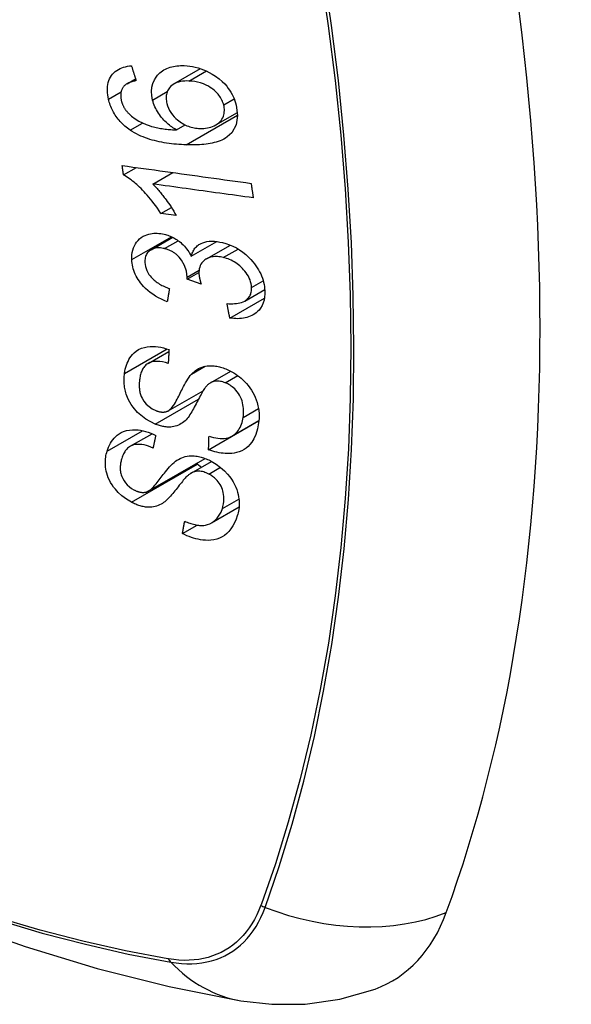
# Model space of a CAD drawing. Header units: inches. Extents: x 290.3 to 341.8, y 105.1 to 164.8.
# Tile 35 of 52: x 293.391 to 293.694, y 160.955 to 161.495. Entities that reach past the tile are written whole.
import ezdxf

# ---------------------------------------------------------------- set-up
doc = ezdxf.new("R2010")
doc.units = ezdxf.units.IN
doc.header["$MEASUREMENT"] = 0
doc.layers.add('Visible Edges(ANSI)', color=7, linetype='Continuous', lineweight=25)
doc.layers.add('Visible Tangent Edges(ANSI)', color=7, linetype='Continuous', lineweight=25)

msp = doc.modelspace()

# ---------------------------------------------------------------- linework, layer by layer
at = {"layer": 'Visible Edges(ANSI)'}
for p, q in [((293.47563, 161.45977), (293.49017, 161.46815)), ((293.44984, 161.45987), (293.45453, 161.46257)), ((293.49866, 161.43732), (293.51047, 161.44412)), ((293.47707, 161.43451), (293.48182, 161.43724)), ((293.44794, 161.40982), (293.45502, 161.41389)), ((293.46398, 161.40483), (293.47492, 161.41113)), ((293.46843, 161.38866), (293.47417, 161.39196)), ((293.47683, 161.38751), (293.46843, 161.38866)), ((293.46303, 161.36874), (293.47491, 161.37558)), ((293.48509, 161.36517), (293.49914, 161.37326)), ((293.49339, 161.3637), (293.50658, 161.3713)), ((293.48283, 161.35255), (293.48931, 161.35628)), ((293.49056, 161.34991), (293.48283, 161.35255)), ((293.51453, 161.34063), (293.5254, 161.34689)), ((293.50626, 161.33128), (293.52524, 161.3422)), ((293.46139, 161.30634), (293.47283, 161.31293)), ((293.49569, 161.29575), (293.50678, 161.30214)), ((293.47249, 161.28034), (293.4916, 161.29135)), ((293.49462, 161.25902), (293.52208, 161.27483)), ((293.50742, 161.26646), (293.52219, 161.27497)), ((293.52208, 161.27483), (293.52208, 161.2749)), ((293.52217, 161.27476), (293.52208, 161.27483)), ((293.45159, 161.26088), (293.46359, 161.26779)), ((293.4615, 161.23628), (293.4927, 161.25424)), ((293.48503, 161.24615), (293.49627, 161.25262)), ((293.49618, 161.21886), (293.51135, 161.2276)), ((293.48026, 161.21299), (293.48835, 161.21765))]:
    msp.add_line(p, q, dxfattribs=at)
at = {"layer": 'Visible Edges(ANSI)', "flags": 128}
for points in [[(293.4397, 161.45138), (293.43945, 161.45258), (293.43925, 161.45377), (293.43911, 161.45495), (293.43905, 161.45612), (293.43905, 161.45728), (293.43914, 161.4584), (293.4393, 161.45951), (293.43955, 161.46056), (293.43987, 161.46157), (293.44028, 161.46253), (293.44076, 161.46344), (293.44132, 161.46431), (293.44195, 161.46511), (293.44265, 161.46585), (293.4434, 161.46653), (293.44422, 161.46714), (293.4451, 161.46768), (293.44602, 161.46816), (293.44698, 161.46857), (293.44798, 161.46892), (293.44902, 161.4692), (293.45008, 161.46943), (293.45117, 161.46961), (293.45227, 161.46974)], [(293.45227, 161.46974), (293.45238, 161.4694), (293.45249, 161.46906), (293.45259, 161.46872), (293.4527, 161.46838), (293.45281, 161.46804), (293.45291, 161.4677), (293.45302, 161.46735), (293.45313, 161.46701), (293.45324, 161.46667), (293.45334, 161.46633), (293.45345, 161.46599), (293.45356, 161.46565), (293.45367, 161.46531), (293.45377, 161.46497), (293.45388, 161.46463), (293.45399, 161.46429), (293.4541, 161.46395), (293.4542, 161.46361), (293.45431, 161.46327), (293.45442, 161.46293), (293.45453, 161.46259), (293.45464, 161.46225), (293.45474, 161.46191), (293.45485, 161.46157)], [(293.46391, 161.45093), (293.46347, 161.45334), (293.46334, 161.45569), (293.46354, 161.45795), (293.46408, 161.46007), (293.46488, 161.46194), (293.46578, 161.46342), (293.46663, 161.46451), (293.46729, 161.46524), (293.46794, 161.46586), (293.46862, 161.46644), (293.46934, 161.46697), (293.47011, 161.46745), (293.4709, 161.46789), (293.47174, 161.46829), (293.47261, 161.46864), (293.4735, 161.46894), (293.47441, 161.46919), (293.47535, 161.4694), (293.4763, 161.46956), (293.47727, 161.46969), (293.47826, 161.46977), (293.47926, 161.46982), (293.48027, 161.46983), (293.4813, 161.46981)], [(293.4813, 161.46981), (293.48279, 161.46972), (293.48429, 161.46955), (293.4858, 161.4693), (293.48732, 161.46898), (293.48884, 161.46857), (293.49036, 161.46808), (293.49187, 161.46752), (293.49337, 161.46688), (293.49493, 161.46613), (293.49665, 161.46518), (293.49847, 161.46402), (293.50034, 161.46263), (293.50205, 161.46114), (293.50345, 161.45973), (293.50456, 161.45845), (293.50542, 161.45734), (293.50617, 161.45626), (293.50687, 161.45516), (293.50751, 161.45404), (293.50808, 161.45289), (293.5086, 161.45172), (293.50905, 161.45055), (293.50944, 161.44937), (293.50977, 161.44819)], [(293.44835, 161.45873), (293.44813, 161.45848), (293.44793, 161.45821), (293.44774, 161.45794), (293.44755, 161.45765), (293.44738, 161.45736), (293.44722, 161.45706), (293.44707, 161.45676), (293.44694, 161.45644), (293.44682, 161.45612), (293.44671, 161.45579), (293.44662, 161.45546), (293.44654, 161.45512), (293.44648, 161.45477), (293.44643, 161.45442), (293.4464, 161.45406), (293.44637, 161.45369), (293.44637, 161.45332), (293.44638, 161.45294), (293.4464, 161.45256), (293.44644, 161.45218), (293.44649, 161.45179), (293.44655, 161.45141), (293.44662, 161.45102), (293.44671, 161.45063)], [(293.45485, 161.46157), (293.45455, 161.46151), (293.45425, 161.46144), (293.45395, 161.46137), (293.45365, 161.4613), (293.45335, 161.46123), (293.45305, 161.46114), (293.45275, 161.46106), (293.45245, 161.46097), (293.45216, 161.46087), (293.45187, 161.46078), (293.45158, 161.46067), (293.4513, 161.46056), (293.45102, 161.46045), (293.45075, 161.46033), (293.45048, 161.4602), (293.45022, 161.46007), (293.44996, 161.45994), (293.44971, 161.45979), (293.44946, 161.45964), (293.44922, 161.45948), (293.44899, 161.4593), (293.44877, 161.45912), (293.44855, 161.45893), (293.44835, 161.45873)], [(293.48385, 161.46137), (293.48266, 161.46139), (293.48149, 161.46135), (293.48034, 161.46124), (293.47922, 161.46106), (293.47813, 161.46081), (293.4771, 161.46047), (293.47612, 161.46004), (293.4752, 161.45951), (293.47438, 161.45891), (293.4737, 161.45828), (293.47316, 161.45766), (293.47273, 161.45707), (293.47239, 161.45651), (293.4721, 161.45593), (293.47185, 161.45533), (293.47164, 161.4547), (293.47149, 161.45404), (293.47138, 161.45336), (293.47133, 161.45266), (293.47132, 161.45195), (293.47136, 161.45122), (293.47144, 161.45049), (293.47157, 161.44975), (293.47173, 161.449)], [(293.50293, 161.44822), (293.50273, 161.44891), (293.5025, 161.4496), (293.50224, 161.45027), (293.50193, 161.45094), (293.50158, 161.45161), (293.50119, 161.45226), (293.50076, 161.4529), (293.5003, 161.45353), (293.49981, 161.45413), (293.49929, 161.45471), (293.49874, 161.45527), (293.49818, 161.45581), (293.49759, 161.45632), (293.49698, 161.45682), (293.49635, 161.45729), (293.49555, 161.45785), (293.49452, 161.45849), (293.49326, 161.45916), (293.49177, 161.45981), (293.49018, 161.46036), (293.48859, 161.46078), (293.48699, 161.46108), (293.48541, 161.46127), (293.48385, 161.46137)], [(293.45162, 161.4344), (293.45088, 161.43492), (293.45015, 161.43546), (293.44944, 161.43602), (293.44874, 161.4366), (293.44806, 161.4372), (293.4474, 161.43783), (293.44675, 161.43847), (293.44613, 161.43913), (293.44553, 161.43981), (293.44496, 161.4405), (293.44441, 161.44121), (293.44389, 161.44193), (293.44339, 161.44267), (293.44292, 161.44343), (293.44247, 161.4442), (293.44206, 161.44497), (293.44167, 161.44576), (293.44131, 161.44655), (293.44098, 161.44734), (293.44067, 161.44814), (293.44039, 161.44895), (293.44014, 161.44976), (293.43991, 161.45057), (293.4397, 161.45138)], [(293.44671, 161.45063), (293.44679, 161.45032), (293.44687, 161.45001), (293.44697, 161.4497), (293.44707, 161.44939), (293.44717, 161.44909), (293.44729, 161.44878), (293.44741, 161.44847), (293.44754, 161.44817), (293.44768, 161.44787), (293.44783, 161.44757), (293.44798, 161.44727), (293.44814, 161.44697), (293.44831, 161.44668), (293.44849, 161.44639), (293.44867, 161.4461), (293.44886, 161.44582), (293.44906, 161.44554), (293.44926, 161.44527), (293.44947, 161.445), (293.44968, 161.44474), (293.44991, 161.44447), (293.45014, 161.44422), (293.45037, 161.44396), (293.45061, 161.44371)], [(293.47707, 161.43451), (293.47639, 161.43491), (293.47571, 161.43532), (293.47505, 161.43576), (293.47439, 161.43621), (293.47374, 161.43667), (293.4731, 161.43716), (293.47248, 161.43766), (293.47186, 161.43819), (293.47125, 161.43874), (293.47064, 161.43933), (293.47003, 161.43996), (293.46943, 161.44062), (293.46883, 161.44133), (293.46824, 161.44209), (293.46765, 161.4429), (293.46708, 161.44375), (293.46654, 161.44461), (293.46604, 161.44548), (293.46558, 161.44637), (293.46517, 161.44727), (293.46479, 161.44818), (293.46445, 161.44909), (293.46416, 161.45001), (293.46391, 161.45093)], [(293.47173, 161.449), (293.47211, 161.44772), (293.4726, 161.44644), (293.47321, 161.4452), (293.47393, 161.44401), (293.47477, 161.44285), (293.47569, 161.44179), (293.4766, 161.44087), (293.47746, 161.44009), (293.47823, 161.43947), (293.47895, 161.43894), (293.47968, 161.43844), (293.48042, 161.43799), (293.48118, 161.43757), (293.48195, 161.43718), (293.48274, 161.43683), (293.48353, 161.43652), (293.48433, 161.43625), (293.48513, 161.43602), (293.48593, 161.43583), (293.48673, 161.43566), (293.48752, 161.43554), (293.48831, 161.43544), (293.4891, 161.43537), (293.48989, 161.43533)], [(293.50977, 161.44819), (293.51054, 161.44247), (293.5097, 161.43725), (293.50728, 161.43299), (293.50484, 161.43066), (293.50382, 161.42997), (293.50289, 161.42945), (293.50192, 161.42898), (293.50091, 161.42855), (293.49987, 161.42818), (293.49881, 161.42785), (293.49773, 161.42756), (293.49664, 161.42731), (293.49552, 161.42709), (293.49438, 161.4269), (293.49322, 161.42674), (293.49204, 161.42661), (293.49085, 161.42651), (293.48965, 161.42642), (293.48844, 161.42636), (293.48722, 161.42632), (293.48601, 161.42631), (293.48479, 161.42631), (293.48359, 161.42632), (293.48239, 161.42635)], [(293.48989, 161.43533), (293.49094, 161.43532), (293.49197, 161.43537), (293.49298, 161.43547), (293.49397, 161.43563), (293.49494, 161.43584), (293.4959, 161.43612), (293.49684, 161.43645), (293.49775, 161.43684), (293.49862, 161.43729), (293.49942, 161.4378), (293.50016, 161.43836), (293.50084, 161.43899), (293.50144, 161.43969), (293.50197, 161.44046), (293.50239, 161.44125), (293.50272, 161.44205), (293.50297, 161.44284), (293.50314, 161.44361), (293.50324, 161.44435), (293.50329, 161.4451), (293.50328, 161.44586), (293.50322, 161.44664), (293.5031, 161.44743), (293.50293, 161.44822)], [(293.45061, 161.44371), (293.45236, 161.44208), (293.45426, 161.44065), (293.45627, 161.4394), (293.45833, 161.43833), (293.46027, 161.43749), (293.46197, 161.43687), (293.46334, 161.43644), (293.46432, 161.43617), (293.4651, 161.43598), (293.46589, 161.43581), (293.46669, 161.43564), (293.46749, 161.43549), (293.4683, 161.43536), (293.46912, 161.43523), (293.46993, 161.43511), (293.47074, 161.43501), (293.47156, 161.43492), (293.47237, 161.43483), (293.47317, 161.43476), (293.47397, 161.43469), (293.47476, 161.43464), (293.47554, 161.43459), (293.47631, 161.43454), (293.47707, 161.43451)], [(293.48239, 161.42635), (293.48104, 161.4264), (293.47969, 161.42647), (293.47833, 161.42656), (293.47697, 161.42667), (293.47562, 161.42679), (293.47426, 161.42694), (293.47291, 161.42711), (293.47156, 161.4273), (293.47022, 161.42751), (293.46889, 161.42775), (293.46757, 161.42802), (293.46626, 161.42831), (293.46496, 161.42863), (293.46367, 161.42897), (293.4624, 161.42935), (293.46115, 161.42976), (293.45991, 161.43019), (293.45869, 161.43066), (293.45748, 161.43117), (293.45628, 161.43173), (293.45509, 161.43232), (293.45391, 161.43297), (293.45275, 161.43366), (293.45162, 161.4344)], [(293.44794, 161.40982), (293.44791, 161.41003), (293.44788, 161.41025), (293.44785, 161.41046), (293.44782, 161.41068), (293.44779, 161.41089), (293.44776, 161.41111), (293.44773, 161.41132), (293.44769, 161.41154), (293.44766, 161.41175), (293.44763, 161.41197), (293.4476, 161.41218), (293.44757, 161.4124), (293.44754, 161.41261), (293.44751, 161.41283), (293.44748, 161.41304), (293.44745, 161.41326), (293.44742, 161.41347), (293.44739, 161.41369), (293.44736, 161.4139), (293.44733, 161.41412), (293.4473, 161.41433), (293.44727, 161.41455), (293.44724, 161.41476), (293.44721, 161.41498)], [(293.44721, 161.41498), (293.45014, 161.41457), (293.45307, 161.41416), (293.45601, 161.41376), (293.45895, 161.41335), (293.4619, 161.41294), (293.46486, 161.41253), (293.46782, 161.41212), (293.47078, 161.41171), (293.47374, 161.4113), (293.4767, 161.41089), (293.47966, 161.41048), (293.48263, 161.41006), (293.48559, 161.40965), (293.48855, 161.40924), (293.49151, 161.40883), (293.49447, 161.40842), (293.49742, 161.40802), (293.50037, 161.40761), (293.50331, 161.4072), (293.50625, 161.40679), (293.50918, 161.40639), (293.5121, 161.40598), (293.51502, 161.40558), (293.51792, 161.40518)], [(293.46843, 161.38866), (293.46749, 161.39015), (293.46654, 161.39156), (293.46559, 161.39291), (293.46465, 161.3942), (293.46371, 161.39542), (293.46278, 161.39657), (293.46187, 161.39767), (293.46097, 161.39871), (293.46008, 161.39969), (293.45921, 161.40061), (293.45836, 161.40148), (293.45754, 161.4023), (293.45673, 161.40308), (293.45596, 161.4038), (293.45521, 161.40448), (293.45446, 161.40514), (293.45369, 161.40579), (293.4529, 161.40643), (293.4521, 161.40705), (293.45129, 161.40766), (293.45047, 161.40824), (293.44963, 161.4088), (293.44879, 161.40932), (293.44794, 161.40982)], [(293.46398, 161.40483), (293.46447, 161.40435), (293.46495, 161.40386), (293.46543, 161.40336), (293.4659, 161.40285), (293.46637, 161.40234), (293.46683, 161.40181), (293.46728, 161.40129), (293.46773, 161.40075), (293.46818, 161.40022), (293.46861, 161.39968), (293.46904, 161.39914), (293.46946, 161.3986), (293.46987, 161.39806), (293.47028, 161.39752), (293.47074, 161.3969), (293.47128, 161.39616), (293.47189, 161.39531), (293.47256, 161.39437), (293.47326, 161.39335), (293.47399, 161.39226), (293.47472, 161.39111), (293.47545, 161.38993), (293.47616, 161.38873), (293.47683, 161.38751)], [(293.51913, 161.39723), (293.51685, 161.39755), (293.51457, 161.39786), (293.51228, 161.39818), (293.50999, 161.39849), (293.50769, 161.39881), (293.50539, 161.39913), (293.5031, 161.39944), (293.5008, 161.39976), (293.49849, 161.40008), (293.49619, 161.40039), (293.49389, 161.40071), (293.49158, 161.40103), (293.48928, 161.40135), (293.48697, 161.40166), (293.48467, 161.40198), (293.48236, 161.4023), (293.48006, 161.40262), (293.47776, 161.40293), (293.47546, 161.40325), (293.47316, 161.40357), (293.47086, 161.40389), (293.46856, 161.4042), (293.46627, 161.40452), (293.46398, 161.40483)], [(293.51792, 161.40518), (293.51797, 161.40485), (293.51802, 161.40452), (293.51807, 161.40418), (293.51812, 161.40385), (293.51817, 161.40352), (293.51822, 161.40319), (293.51827, 161.40286), (293.51832, 161.40253), (293.51838, 161.4022), (293.51843, 161.40187), (293.51848, 161.40154), (293.51853, 161.4012), (293.51858, 161.40087), (293.51863, 161.40054), (293.51868, 161.40021), (293.51873, 161.39988), (293.51878, 161.39955), (293.51883, 161.39922), (293.51888, 161.39889), (293.51893, 161.39856), (293.51898, 161.39823), (293.51903, 161.3979), (293.51908, 161.39757), (293.51913, 161.39723)], [(293.45247, 161.36333), (293.45246, 161.36469), (293.45254, 161.36602), (293.45272, 161.36731), (293.45301, 161.36855), (293.4534, 161.36975), (293.45389, 161.37089), (293.45447, 161.37197), (293.45514, 161.37298), (293.4559, 161.3739), (293.45676, 161.37474), (293.4577, 161.37549), (293.45871, 161.37613), (293.45974, 161.37664), (293.46077, 161.37703), (293.46178, 161.37733), (293.46274, 161.37754), (293.46365, 161.37769), (293.46456, 161.37778), (293.46548, 161.37782), (293.46642, 161.37781), (293.46736, 161.37775), (293.46832, 161.37764), (293.46929, 161.37748), (293.47028, 161.37727)], [(293.47028, 161.37727), (293.47093, 161.3771), (293.47159, 161.37691), (293.47224, 161.3767), (293.47289, 161.37647), (293.47354, 161.37621), (293.47419, 161.37592), (293.47483, 161.37562), (293.47546, 161.37529), (293.47608, 161.37494), (293.4767, 161.37457), (293.47732, 161.37416), (293.47796, 161.37371), (293.47862, 161.37322), (293.47929, 161.37267), (293.47997, 161.37208), (293.48065, 161.37142), (293.48133, 161.37071), (293.48197, 161.36997), (293.48258, 161.36921), (293.48315, 161.36843), (293.48369, 161.36764), (293.48419, 161.36683), (293.48465, 161.366), (293.48509, 161.36517)], [(293.48509, 161.36517), (293.48525, 161.36577), (293.48543, 161.36637), (293.48564, 161.36694), (293.48588, 161.3675), (293.48614, 161.36804), (293.48644, 161.36857), (293.48676, 161.36907), (293.48712, 161.36955), (293.48751, 161.37001), (293.48792, 161.37044), (293.48836, 161.37085), (293.48884, 161.37122), (293.48933, 161.37157), (293.48989, 161.3719), (293.49059, 161.37226), (293.49144, 161.37262), (293.49246, 161.37295), (293.49366, 161.37321), (293.49501, 161.37338), (293.49641, 161.37344), (293.49783, 161.37339), (293.49929, 161.37324), (293.50075, 161.373), (293.50223, 161.37269)], [(293.50223, 161.37269), (293.50416, 161.37216), (293.50608, 161.3715), (293.50798, 161.3707), (293.50984, 161.36975), (293.51164, 161.36867), (293.51338, 161.36745), (293.51503, 161.36612), (293.5165, 161.36477), (293.5178, 161.36345), (293.5189, 161.3622), (293.51981, 161.36108), (293.5206, 161.36001), (293.52134, 161.35892), (293.52202, 161.35781), (293.52264, 161.35669), (293.5232, 161.35554), (293.52369, 161.35438), (293.52412, 161.35322), (293.52449, 161.35206), (293.5248, 161.3509), (293.52504, 161.34973), (293.52523, 161.34857), (293.52536, 161.34743), (293.52544, 161.34629)], [(293.4704, 161.36937), (293.46967, 161.36953), (293.46894, 161.36965), (293.46822, 161.36973), (293.46751, 161.36977), (293.46681, 161.36977), (293.46613, 161.36972), (293.46547, 161.36962), (293.46483, 161.36948), (293.46422, 161.36929), (293.46363, 161.36905), (293.46306, 161.36876), (293.46253, 161.36842), (293.46203, 161.36805), (293.46158, 161.36763), (293.46117, 161.36718), (293.46081, 161.36669), (293.4605, 161.36617), (293.46024, 161.36561), (293.46002, 161.36502), (293.45986, 161.36441), (293.45975, 161.36377), (293.45968, 161.36312), (293.45965, 161.36245), (293.45966, 161.36177)], [(293.48288, 161.35376), (293.48243, 161.35692), (293.48135, 161.36007), (293.47974, 161.363), (293.47842, 161.36476), (293.47792, 161.36531), (293.47759, 161.36564), (293.47724, 161.36595), (293.47689, 161.36625), (293.47653, 161.36654), (293.47616, 161.36682), (293.47578, 161.36708), (293.4754, 161.36734), (293.475, 161.36758), (293.47459, 161.3678), (293.47419, 161.36802), (293.47377, 161.36822), (293.47336, 161.3684), (293.47294, 161.36857), (293.47252, 161.36874), (293.4721, 161.36888), (293.47168, 161.36902), (293.47125, 161.36915), (293.47083, 161.36926), (293.4704, 161.36937)], [(293.47194, 161.34018), (293.47031, 161.34085), (293.4687, 161.3416), (293.46712, 161.34242), (293.46556, 161.34331), (293.46404, 161.34429), (293.46257, 161.34536), (293.46121, 161.34646), (293.46002, 161.34755), (293.45898, 161.3486), (293.45809, 161.34959), (293.45732, 161.35053), (293.45663, 161.35145), (293.456, 161.35239), (293.45541, 161.35335), (293.45487, 161.35433), (293.45439, 161.35532), (293.45396, 161.35632), (293.45359, 161.35733), (293.45328, 161.35833), (293.45302, 161.35934), (293.45281, 161.36034), (293.45265, 161.36135), (293.45254, 161.36234), (293.45247, 161.36333)], [(293.45966, 161.36177), (293.45976, 161.36067), (293.45996, 161.35956), (293.46028, 161.35845), (293.46071, 161.35734), (293.46126, 161.35625), (293.46188, 161.35526), (293.4625, 161.35442), (293.46307, 161.35373), (293.46358, 161.35317), (293.46412, 161.35264), (293.46467, 161.35214), (293.46525, 161.35165), (293.46584, 161.3512), (293.46646, 161.35076), (293.46709, 161.35034), (293.46773, 161.34995), (293.46838, 161.34957), (293.46904, 161.34921), (293.46971, 161.34887), (293.47039, 161.34855), (293.47107, 161.34825), (293.47175, 161.34796), (293.47243, 161.34769), (293.47311, 161.34743)], [(293.5027, 161.36447), (293.50189, 161.36465), (293.50109, 161.36479), (293.50029, 161.3649), (293.4995, 161.36497), (293.49872, 161.365), (293.49796, 161.36498), (293.4972, 161.36492), (293.49646, 161.36481), (293.49575, 161.36466), (293.49507, 161.36446), (293.49442, 161.36421), (293.49379, 161.36392), (293.49319, 161.36359), (293.4926, 161.3632), (293.49202, 161.36273), (293.49144, 161.36218), (293.49091, 161.36154), (293.49043, 161.36081), (293.49004, 161.36004), (293.48974, 161.35921), (293.48952, 161.35833), (293.48938, 161.35742), (293.48932, 161.35648), (293.48933, 161.35552)], [(293.51819, 161.34806), (293.5181, 161.34907), (293.51794, 161.3501), (293.51769, 161.35114), (293.51736, 161.35217), (293.51694, 161.35319), (293.51644, 161.3542), (293.51586, 161.35519), (293.51521, 161.35614), (293.51454, 161.35702), (293.51385, 161.35782), (293.51318, 161.35854), (293.51249, 161.35922), (293.51178, 161.35986), (293.51104, 161.36047), (293.51028, 161.36104), (293.50949, 161.36158), (293.50868, 161.36209), (293.50785, 161.36255), (293.50701, 161.36297), (293.50616, 161.36335), (293.5053, 161.36369), (293.50444, 161.36399), (293.50358, 161.36425), (293.5027, 161.36447)], [(293.48933, 161.35552), (293.48934, 161.3553), (293.48936, 161.35508), (293.48938, 161.35485), (293.48941, 161.35462), (293.48944, 161.3544), (293.48947, 161.35417), (293.48951, 161.35394), (293.48955, 161.35371), (293.48959, 161.35347), (293.48964, 161.35323), (293.48969, 161.353), (293.48975, 161.35276), (293.48981, 161.35252), (293.48986, 161.35228), (293.48993, 161.35204), (293.48999, 161.3518), (293.49006, 161.35156), (293.49012, 161.35132), (293.49019, 161.35108), (293.49026, 161.35084), (293.49034, 161.35061), (293.49041, 161.35037), (293.49048, 161.35014), (293.49056, 161.34991)], [(293.48283, 161.35255), (293.48284, 161.35259), (293.48284, 161.35264), (293.48285, 161.35269), (293.48285, 161.35274), (293.48285, 161.3528), (293.48286, 161.35285), (293.48286, 161.3529), (293.48286, 161.35295), (293.48287, 161.353), (293.48287, 161.35305), (293.48287, 161.3531), (293.48288, 161.35315), (293.48288, 161.3532), (293.48288, 161.35325), (293.48288, 161.3533), (293.48289, 161.35335), (293.48289, 161.3534), (293.48289, 161.35345), (293.48289, 161.3535), (293.48289, 161.35355), (293.48289, 161.3536), (293.48289, 161.35366), (293.48289, 161.35371), (293.48288, 161.35376)], [(293.47311, 161.34743), (293.47306, 161.34713), (293.47301, 161.34683), (293.47296, 161.34652), (293.47292, 161.34622), (293.47287, 161.34592), (293.47282, 161.34562), (293.47277, 161.34531), (293.47272, 161.34501), (293.47267, 161.34471), (293.47262, 161.34441), (293.47257, 161.3441), (293.47252, 161.3438), (293.47247, 161.3435), (293.47242, 161.3432), (293.47237, 161.3429), (293.47233, 161.34259), (293.47228, 161.34229), (293.47223, 161.34199), (293.47218, 161.34169), (293.47213, 161.34138), (293.47208, 161.34108), (293.47203, 161.34078), (293.47198, 161.34048), (293.47194, 161.34018)], [(293.50472, 161.33918), (293.50576, 161.33913), (293.5068, 161.33911), (293.50784, 161.33912), (293.50887, 161.33917), (293.50987, 161.33927), (293.51085, 161.33941), (293.5118, 161.3396), (293.51272, 161.33985), (293.5136, 161.34017), (293.51442, 161.34057), (293.51513, 161.34102), (293.51572, 161.34148), (293.5162, 161.34195), (293.5166, 161.34241), (293.51694, 161.34287), (293.51723, 161.34336), (293.51749, 161.34387), (293.51771, 161.34441), (293.51788, 161.34497), (293.51802, 161.34555), (293.51812, 161.34616), (293.51818, 161.34678), (293.5182, 161.34741), (293.51819, 161.34806)], [(293.52544, 161.34629), (293.52545, 161.34452), (293.52532, 161.3428), (293.52503, 161.34114), (293.52457, 161.33956), (293.52393, 161.33808), (293.52315, 161.33677), (293.52232, 161.33569), (293.52147, 161.33481), (293.52066, 161.33411), (293.51991, 161.33356), (293.51912, 161.33306), (293.51831, 161.33262), (293.51745, 161.33222), (293.51656, 161.33188), (293.51563, 161.33159), (293.51467, 161.33135), (293.51368, 161.33117), (293.51267, 161.33104), (293.51164, 161.33096), (293.51059, 161.33093), (293.50953, 161.33095), (293.50845, 161.33102), (293.50736, 161.33113), (293.50626, 161.33128)], [(293.50626, 161.33128), (293.5062, 161.33161), (293.50613, 161.33193), (293.50607, 161.33226), (293.506, 161.33259), (293.50594, 161.33292), (293.50587, 161.33325), (293.50581, 161.33358), (293.50574, 161.33391), (293.50568, 161.33424), (293.50562, 161.33457), (293.50555, 161.3349), (293.50549, 161.33523), (293.50542, 161.33556), (293.50536, 161.33589), (293.50529, 161.33621), (293.50523, 161.33654), (293.50516, 161.33687), (293.5051, 161.3372), (293.50504, 161.33753), (293.50497, 161.33786), (293.50491, 161.33819), (293.50484, 161.33852), (293.50478, 161.33885), (293.50472, 161.33918)], [(293.4485, 161.30086), (293.44869, 161.30203), (293.44892, 161.30317), (293.44921, 161.3043), (293.44955, 161.30539), (293.44994, 161.30646), (293.45039, 161.30749), (293.4509, 161.30848), (293.45147, 161.30943), (293.45211, 161.31035), (293.45283, 161.31123), (293.45373, 161.31216), (293.45483, 161.31308), (293.45616, 161.31394), (293.45773, 161.31468), (293.45936, 161.3152), (293.46099, 161.31553), (293.46256, 161.31569), (293.46405, 161.31572), (293.4655, 161.31565), (293.46696, 161.31549), (293.46843, 161.31523), (293.46991, 161.31489), (293.47139, 161.31446), (293.47289, 161.31395)], [(293.47289, 161.31395), (293.47287, 161.31364), (293.47285, 161.31332), (293.47284, 161.31301), (293.47282, 161.31269), (293.4728, 161.31238), (293.47278, 161.31207), (293.47276, 161.31175), (293.47275, 161.31144), (293.47273, 161.31112), (293.47271, 161.31081), (293.47269, 161.3105), (293.47268, 161.31018), (293.47266, 161.30987), (293.47264, 161.30955), (293.47262, 161.30924), (293.47261, 161.30893), (293.47259, 161.30861), (293.47257, 161.3083), (293.47255, 161.30799), (293.47254, 161.30767), (293.47252, 161.30736), (293.4725, 161.30704), (293.47249, 161.30673), (293.47247, 161.30642)], [(293.47247, 161.30642), (293.47091, 161.30686), (293.46936, 161.30719), (293.46782, 161.30742), (293.46632, 161.3075), (293.46488, 161.30743), (293.46351, 161.30718), (293.46232, 161.3068), (293.46141, 161.30635), (293.46074, 161.30592), (293.46026, 161.30554), (293.45983, 161.30512), (293.45943, 161.30468), (293.45906, 161.30421), (293.45872, 161.30371), (293.45842, 161.3032), (293.45814, 161.30266), (293.4579, 161.3021), (293.45767, 161.30153), (293.45747, 161.30094), (293.4573, 161.30035), (293.45714, 161.29974), (293.45701, 161.29912), (293.45689, 161.2985), (293.4568, 161.29787)], [(292.89804, 161.30629), (292.93386, 161.27216), (292.97023, 161.23943), (293.00712, 161.20815), (293.04448, 161.17837), (293.08225, 161.15015), (293.12039, 161.12353), (293.15886, 161.09857), (293.19761, 161.07532), (293.23659, 161.05382), (293.27577, 161.03412), (293.31509, 161.01627), (293.35452, 161.00032), (293.39401, 160.98632), (293.43352, 160.97432), (293.473, 160.96438), (293.51239, 160.95655)], [(293.48526, 161.3005), (293.48595, 161.30119), (293.48669, 161.30184), (293.48746, 161.30245), (293.48828, 161.30302), (293.48915, 161.30352), (293.49007, 161.30397), (293.49103, 161.30435), (293.492, 161.30465), (293.49295, 161.30487), (293.49386, 161.30501), (293.49472, 161.30509), (293.49553, 161.30512), (293.49629, 161.30512), (293.49699, 161.30508), (293.49769, 161.30502), (293.4984, 161.30494), (293.4991, 161.30482), (293.49981, 161.30469), (293.50052, 161.30452), (293.50123, 161.30434), (293.50194, 161.30413), (293.50265, 161.3039), (293.50337, 161.30365), (293.50408, 161.30337)], [(293.50408, 161.30337), (293.5052, 161.3029), (293.5063, 161.30238), (293.50739, 161.30181), (293.50846, 161.30118), (293.50951, 161.30051), (293.51053, 161.29979), (293.51153, 161.29903), (293.51249, 161.29823), (293.51344, 161.29737), (293.51441, 161.29643), (293.51538, 161.2954), (293.51633, 161.29428), (293.51726, 161.29306), (293.51813, 161.29177), (293.51891, 161.29046), (293.51961, 161.28913), (293.52022, 161.28778), (293.52075, 161.28642), (293.52124, 161.28493), (293.52172, 161.28308), (293.5221, 161.2809), (293.52231, 161.27846), (293.52228, 161.27606), (293.52204, 161.27374)], [(293.46527, 161.27305), (293.46014, 161.27576), (293.45568, 161.27941), (293.45315, 161.28231), (293.45212, 161.28379), (293.45131, 161.28516), (293.45066, 161.28644), (293.45014, 161.28761), (293.44975, 161.28865), (293.44946, 161.28952), (293.44923, 161.2903), (293.44902, 161.29109), (293.44884, 161.29186), (293.44868, 161.29264), (293.44855, 161.29341), (293.44844, 161.29418), (293.44835, 161.29494), (293.44829, 161.2957), (293.44826, 161.29646), (293.44824, 161.29721), (293.44825, 161.29796), (293.44828, 161.29869), (293.44833, 161.29942), (293.44841, 161.30015), (293.4485, 161.30086)], [(293.4568, 161.29787), (293.45673, 161.29737), (293.45667, 161.29686), (293.45662, 161.29635), (293.45658, 161.29584), (293.45656, 161.29532), (293.45654, 161.2948), (293.45654, 161.29427), (293.45655, 161.29374), (293.45658, 161.29321), (293.45662, 161.29267), (293.45668, 161.29212), (293.45675, 161.29158), (293.45685, 161.29103), (293.45697, 161.29048), (293.45711, 161.28992), (293.45728, 161.28937), (293.45747, 161.28882), (293.4577, 161.28824), (293.4582, 161.28722), (293.45913, 161.28573), (293.46043, 161.2841), (293.46197, 161.28264), (293.46372, 161.28143), (293.46559, 161.28051)], [(293.47219, 161.28019), (293.47281, 161.28055), (293.47343, 161.28105), (293.47405, 161.28168), (293.47466, 161.28242), (293.47527, 161.28324), (293.47584, 161.2841), (293.47638, 161.28498), (293.47688, 161.28584), (293.47735, 161.28668), (293.47779, 161.28751), (293.47821, 161.28834), (293.47862, 161.28918), (293.47904, 161.29002), (293.47946, 161.29088), (293.4799, 161.29177), (293.48036, 161.29269), (293.48086, 161.29364), (293.48139, 161.29463), (293.48197, 161.29568), (293.4826, 161.29674), (293.48325, 161.29779), (293.48392, 161.29879), (293.48459, 161.29971), (293.48526, 161.3005)], [(293.50374, 161.29574), (293.50308, 161.29599), (293.50241, 161.29621), (293.50174, 161.29638), (293.50107, 161.29652), (293.50041, 161.29662), (293.49976, 161.29667), (293.49912, 161.29668), (293.49853, 161.29664), (293.49798, 161.29657), (293.49748, 161.29647), (293.49701, 161.29634), (293.49659, 161.29619), (293.49619, 161.29601), (293.49581, 161.29582), (293.49544, 161.2956), (293.49508, 161.29536), (293.49474, 161.29511), (293.49441, 161.29484), (293.4941, 161.29456), (293.4938, 161.29426), (293.49351, 161.29395), (293.49323, 161.29364), (293.49297, 161.29332), (293.49272, 161.293)], [(293.51362, 161.27672), (293.51374, 161.27768), (293.51382, 161.27865), (293.51386, 161.27963), (293.51385, 161.28063), (293.51379, 161.28165), (293.51367, 161.28267), (293.51349, 161.28371), (293.51325, 161.28474), (293.51296, 161.28578), (293.51259, 161.28682), (293.51216, 161.28784), (293.51164, 161.28886), (293.51103, 161.28986), (293.51035, 161.2908), (293.50964, 161.29164), (293.50893, 161.29237), (293.50825, 161.29299), (293.50762, 161.29351), (293.50701, 161.29396), (293.50638, 161.29439), (293.50574, 161.29478), (293.50509, 161.29513), (293.50442, 161.29545), (293.50374, 161.29574)], [(293.49272, 161.293), (293.49239, 161.29256), (293.49204, 161.29204), (293.49167, 161.29145), (293.49128, 161.29079), (293.49088, 161.29008), (293.49046, 161.28932), (293.49003, 161.28852), (293.48959, 161.28768), (293.48914, 161.28682), (293.48868, 161.28593), (293.48821, 161.28504), (293.48774, 161.28414), (293.48726, 161.28324), (293.48678, 161.28235), (293.48631, 161.28148), (293.48583, 161.28064), (293.48536, 161.27983), (293.48488, 161.27905), (293.48439, 161.27827), (293.48387, 161.27751), (293.48334, 161.27678), (293.4828, 161.2761), (293.48225, 161.27547), (293.4817, 161.27492)], [(293.46559, 161.28051), (293.46588, 161.2804), (293.46618, 161.28029), (293.46647, 161.28019), (293.46677, 161.2801), (293.46706, 161.28001), (293.46736, 161.27994), (293.46766, 161.27987), (293.46795, 161.27981), (293.46824, 161.27976), (293.46853, 161.27972), (293.46882, 161.27969), (293.4691, 161.27967), (293.46939, 161.27966), (293.46967, 161.27966), (293.46994, 161.27967), (293.47021, 161.27969), (293.47048, 161.27972), (293.47074, 161.27976), (293.47099, 161.27981), (293.47124, 161.27986), (293.47149, 161.27993), (293.47173, 161.28001), (293.47196, 161.2801), (293.47219, 161.28019)], [(293.4817, 161.27492), (293.48105, 161.27435), (293.48036, 161.27381), (293.47964, 161.27332), (293.47887, 161.27288), (293.47807, 161.27248), (293.47722, 161.27215), (293.47634, 161.27187), (293.47547, 161.27168), (293.47464, 161.27154), (293.47386, 161.27147), (293.47313, 161.27144), (293.47245, 161.27144), (293.47184, 161.27147), (293.47126, 161.27152), (293.47067, 161.27158), (293.47007, 161.27167), (293.46948, 161.27178), (293.46888, 161.2719), (293.46828, 161.27205), (293.46768, 161.27221), (293.46708, 161.2724), (293.46648, 161.2726), (293.46587, 161.27282), (293.46527, 161.27305)], [(293.49484, 161.26641), (293.49606, 161.26607), (293.49728, 161.26576), (293.4985, 161.26552), (293.49972, 161.26533), (293.50091, 161.26521), (293.50208, 161.26516), (293.50321, 161.2652), (293.50429, 161.26533), (293.50534, 161.26557), (293.50634, 161.26593), (293.50732, 161.2664), (293.50821, 161.26696), (293.50902, 161.2676), (293.50975, 161.26828), (293.51039, 161.269), (293.51096, 161.26973), (293.51147, 161.27049), (293.51192, 161.27129), (293.51233, 161.27212), (293.51268, 161.27299), (293.51298, 161.27389), (293.51324, 161.27481), (293.51345, 161.27576), (293.51362, 161.27672)], [(293.43892, 161.25823), (293.4393, 161.25935), (293.43973, 161.26045), (293.44021, 161.26151), (293.44075, 161.26253), (293.44136, 161.26351), (293.44202, 161.26445), (293.44275, 161.26533), (293.44355, 161.26616), (293.44443, 161.26694), (293.44545, 161.26769), (293.44662, 161.26839), (293.44798, 161.26901), (293.44952, 161.26951), (293.45117, 161.26983), (293.4528, 161.26998), (293.45438, 161.26998), (293.45589, 161.26986), (293.4573, 161.26966), (293.45868, 161.26939), (293.46007, 161.26903), (293.46146, 161.2686), (293.46285, 161.26809), (293.46423, 161.26751), (293.46561, 161.26687)], [(293.52204, 161.27374), (293.52139, 161.27043), (293.52046, 161.26737), (293.5194, 161.26495), (293.51831, 161.26314), (293.51731, 161.26184), (293.51633, 161.26082), (293.51525, 161.25991), (293.51407, 161.25912), (293.51279, 161.25843), (293.5114, 161.25787), (293.51001, 161.25746), (293.50862, 161.25717), (293.50728, 161.257), (293.50601, 161.25691), (293.50482, 161.2569), (293.50371, 161.25694), (293.50259, 161.25704), (293.50147, 161.25718), (293.50034, 161.25737), (293.4992, 161.25761), (293.49806, 161.2579), (293.49692, 161.25823), (293.49577, 161.2586), (293.49462, 161.25902)], [(293.46561, 161.26687), (293.46555, 161.26658), (293.46549, 161.26629), (293.46543, 161.266), (293.46537, 161.26571), (293.46531, 161.26542), (293.46525, 161.26514), (293.46519, 161.26485), (293.46512, 161.26456), (293.46506, 161.26427), (293.465, 161.26398), (293.46494, 161.2637), (293.46488, 161.26341), (293.46482, 161.26312), (293.46476, 161.26283), (293.4647, 161.26254), (293.46464, 161.26226), (293.46458, 161.26197), (293.46452, 161.26168), (293.46446, 161.26139), (293.4644, 161.2611), (293.46434, 161.26082), (293.46428, 161.26053), (293.46422, 161.26024), (293.46416, 161.25995)], [(293.49462, 161.25902), (293.49463, 161.25932), (293.49463, 161.25963), (293.49464, 161.25994), (293.49465, 161.26025), (293.49466, 161.26055), (293.49467, 161.26086), (293.49468, 161.26117), (293.49469, 161.26148), (293.4947, 161.26179), (293.49471, 161.26209), (293.49472, 161.2624), (293.49473, 161.26271), (293.49474, 161.26302), (293.49474, 161.26333), (293.49475, 161.26363), (293.49476, 161.26394), (293.49477, 161.26425), (293.49478, 161.26456), (293.49479, 161.26487), (293.4948, 161.26518), (293.49481, 161.26548), (293.49482, 161.26579), (293.49483, 161.2661), (293.49484, 161.26641)], [(293.45225, 161.23019), (293.44957, 161.2318), (293.44706, 161.2337), (293.44499, 161.23562), (293.44349, 161.23727), (293.44247, 161.23853), (293.44161, 161.23976), (293.44083, 161.24102), (293.44016, 161.24229), (293.43958, 161.24359), (293.4391, 161.24486), (293.43873, 161.24609), (293.43844, 161.24727), (293.43824, 161.24839), (293.4381, 161.24945), (293.43801, 161.25043), (293.43797, 161.25135), (293.43796, 161.25226), (293.43799, 161.25315), (293.43806, 161.25403), (293.43817, 161.2549), (293.43831, 161.25576), (293.43848, 161.2566), (293.43869, 161.25742), (293.43892, 161.25823)], [(293.46416, 161.25995), (293.46293, 161.26046), (293.46169, 161.26091), (293.46045, 161.2613), (293.45921, 161.2616), (293.45799, 161.26182), (293.45679, 161.26194), (293.45564, 161.26196), (293.45452, 161.26186), (293.45348, 161.26165), (293.45259, 161.26136), (293.45184, 161.26102), (293.45122, 161.26065), (293.45068, 161.26027), (293.45019, 161.25985), (293.44974, 161.25939), (293.44931, 161.25891), (293.44892, 161.25839), (293.44857, 161.25785), (293.44824, 161.2573), (293.44794, 161.25672), (293.44767, 161.25613), (293.44742, 161.25553), (293.44719, 161.25491), (293.44699, 161.25428)], [(293.44699, 161.25428), (293.44683, 161.25378), (293.44669, 161.25327), (293.44656, 161.25275), (293.44645, 161.25222), (293.44635, 161.25169), (293.44626, 161.25116), (293.44619, 161.25061), (293.44613, 161.25006), (293.4461, 161.2495), (293.44608, 161.24894), (293.44609, 161.24836), (293.44613, 161.24777), (293.44619, 161.24718), (293.44629, 161.24659), (293.44642, 161.24597), (293.44663, 161.24519), (293.44698, 161.24426), (293.44749, 161.24317), (293.4482, 161.24196), (293.44904, 161.24079), (293.45002, 161.23968), (293.45112, 161.23866), (293.45232, 161.23777), (293.4536, 161.23701)], [(293.46029, 161.23576), (293.46096, 161.236), (293.46165, 161.23636), (293.46236, 161.23685), (293.46308, 161.23743), (293.4638, 161.23809), (293.46451, 161.2388), (293.46519, 161.23954), (293.46583, 161.24027), (293.46643, 161.24099), (293.467, 161.24171), (293.46755, 161.24242), (293.4681, 161.24314), (293.46864, 161.24386), (293.46919, 161.2446), (293.46976, 161.24536), (293.47035, 161.24614), (293.47099, 161.24695), (293.47167, 161.24779), (293.4724, 161.24867), (293.47319, 161.24956), (293.474, 161.25044), (293.47482, 161.25128), (293.47564, 161.25203), (293.47644, 161.25267)], [(293.47644, 161.25267), (293.47724, 161.25321), (293.47807, 161.25372), (293.47895, 161.25417), (293.47986, 161.25458), (293.48082, 161.25493), (293.48181, 161.25521), (293.48285, 161.25543), (293.48388, 161.25558), (293.48487, 161.25565), (293.48581, 161.25566), (293.4867, 161.25561), (293.48754, 161.25553), (293.48832, 161.25542), (293.48904, 161.25529), (293.48975, 161.25514), (293.49046, 161.25496), (293.49117, 161.25476), (293.49188, 161.25453), (293.49259, 161.25428), (293.49329, 161.25401), (293.494, 161.25372), (293.4947, 161.2534), (293.4954, 161.25307), (293.4961, 161.25271)], [(293.4961, 161.25271), (293.49874, 161.25116), (293.50123, 161.24933), (293.50339, 161.24739), (293.50505, 161.24563), (293.50624, 161.24418), (293.50723, 161.24281), (293.50811, 161.24141), (293.50889, 161.23998), (293.50956, 161.23852), (293.51011, 161.23709), (293.51054, 161.23573), (293.51087, 161.23443), (293.5111, 161.23322), (293.51126, 161.23211), (293.51136, 161.2311), (293.51142, 161.2301), (293.51143, 161.22912), (293.51139, 161.22816), (293.51131, 161.22721), (293.5112, 161.22627), (293.51104, 161.22535), (293.51085, 161.22445), (293.51062, 161.22357), (293.51036, 161.2227)], [(293.4947, 161.24568), (293.49402, 161.24602), (293.49333, 161.24632), (293.49263, 161.24659), (293.49194, 161.24681), (293.49124, 161.24699), (293.49055, 161.24713), (293.48988, 161.24721), (293.48926, 161.24725), (293.48869, 161.24725), (293.48816, 161.24721), (293.48768, 161.24714), (293.48724, 161.24705), (293.48683, 161.24694), (293.48643, 161.24681), (293.48605, 161.24665), (293.48567, 161.24649), (293.4853, 161.2463), (293.48494, 161.2461), (293.4846, 161.24589), (293.48426, 161.24566), (293.48394, 161.24543), (293.48363, 161.24518), (293.48332, 161.24493), (293.48303, 161.24468)], [(293.48853, 161.25108), (293.48851, 161.2511), (293.48849, 161.25112), (293.48847, 161.25114), (293.48845, 161.25116), (293.48843, 161.25118), (293.48841, 161.2512), (293.48838, 161.25122), (293.48836, 161.25124), (293.48834, 161.25126), (293.48832, 161.25128), (293.4883, 161.2513), (293.48828, 161.25132), (293.48826, 161.25133), (293.48824, 161.25135), (293.48822, 161.25137), (293.48819, 161.25139), (293.48817, 161.25141), (293.48815, 161.25143), (293.48813, 161.25145), (293.48811, 161.25147), (293.48809, 161.25149), (293.48807, 161.25151), (293.48805, 161.25153), (293.48803, 161.25155)], [(293.49063, 161.24938), (293.49055, 161.24944), (293.49046, 161.2495), (293.49037, 161.24957), (293.49029, 161.24963), (293.4902, 161.2497), (293.49011, 161.24976), (293.49002, 161.24983), (293.48994, 161.2499), (293.48985, 161.24997), (293.48976, 161.25004), (293.48967, 161.25011), (293.48959, 161.25018), (293.4895, 161.25025), (293.48941, 161.25032), (293.48932, 161.25039), (293.48924, 161.25047), (293.48915, 161.25054), (293.48906, 161.25062), (293.48897, 161.25069), (293.48888, 161.25077), (293.4888, 161.25085), (293.48871, 161.25092), (293.48862, 161.251), (293.48853, 161.25108)], [(293.48303, 161.24468), (293.48263, 161.24432), (293.48221, 161.24389), (293.48175, 161.24339), (293.48126, 161.24284), (293.48075, 161.24224), (293.48022, 161.2416), (293.47967, 161.24092), (293.47911, 161.24021), (293.47853, 161.23948), (293.47794, 161.23873), (293.47734, 161.23796), (293.47673, 161.2372), (293.47612, 161.23644), (293.47551, 161.23568), (293.4749, 161.23495), (293.47429, 161.23423), (293.47369, 161.23354), (293.4731, 161.23289), (293.47249, 161.23224), (293.47186, 161.23161), (293.47121, 161.23102), (293.47057, 161.23046), (293.46992, 161.22996), (293.46927, 161.22953)], [(293.50216, 161.22666), (293.50252, 161.22792), (293.50279, 161.22923), (293.50297, 161.23057), (293.50304, 161.23196), (293.50299, 161.23329), (293.50286, 161.23447), (293.50268, 161.23549), (293.50246, 161.23638), (293.50218, 161.23726), (293.50184, 161.23814), (293.50144, 161.23902), (293.50096, 161.23988), (293.50041, 161.24071), (293.49984, 161.24146), (293.49928, 161.24212), (293.49875, 161.24268), (293.49827, 161.24315), (293.4978, 161.24357), (293.49731, 161.24397), (293.49682, 161.24436), (293.49631, 161.24472), (293.49578, 161.24506), (293.49525, 161.24538), (293.4947, 161.24568)], [(293.4536, 161.23701), (293.45388, 161.23686), (293.45417, 161.23672), (293.45446, 161.23659), (293.45475, 161.23646), (293.45504, 161.23634), (293.45533, 161.23622), (293.45562, 161.23612), (293.45591, 161.23602), (293.4562, 161.23593), (293.4565, 161.23585), (293.45679, 161.23578), (293.45707, 161.23572), (293.45736, 161.23567), (293.45765, 161.23563), (293.45793, 161.2356), (293.45821, 161.23558), (293.45848, 161.23557), (293.45875, 161.23557), (293.45902, 161.23558), (293.45928, 161.2356), (293.45954, 161.23563), (293.45979, 161.23566), (293.46004, 161.23571), (293.46029, 161.23576)], [(293.46927, 161.22953), (293.46853, 161.2291), (293.46776, 161.2287), (293.46695, 161.22835), (293.46611, 161.22805), (293.46524, 161.22781), (293.46433, 161.22762), (293.46339, 161.2275), (293.46249, 161.22744), (293.46163, 161.22743), (293.46082, 161.22748), (293.46007, 161.22755), (293.45939, 161.22765), (293.45877, 161.22777), (293.45817, 161.22789), (293.45757, 161.22804), (293.45698, 161.22821), (293.45638, 161.22839), (293.45579, 161.2286), (293.4552, 161.22882), (293.45461, 161.22906), (293.45401, 161.22931), (293.45342, 161.22959), (293.45283, 161.22988), (293.45225, 161.23019)], [(293.48152, 161.21978), (293.4822, 161.2195), (293.48288, 161.21922), (293.48357, 161.21896), (293.48425, 161.21872), (293.48494, 161.21849), (293.48563, 161.21828), (293.48631, 161.21809), (293.48699, 161.21792), (293.48767, 161.21778), (293.48835, 161.21765), (293.48902, 161.21755), (293.48968, 161.21748), (293.49034, 161.21744), (293.49105, 161.21743), (293.49193, 161.21748), (293.49295, 161.21764), (293.4941, 161.21793), (293.49533, 161.21842), (293.49665, 161.21915), (293.49801, 161.22016), (293.49934, 161.22147), (293.5005, 161.22305), (293.50143, 161.22478), (293.50216, 161.22666)], [(293.51036, 161.2227), (293.50968, 161.22081), (293.50888, 161.21897), (293.50796, 161.21722), (293.5069, 161.21558), (293.50575, 161.21413), (293.50456, 161.21295), (293.50335, 161.21199), (293.50205, 161.21117), (293.50065, 161.21049), (293.49914, 161.20995), (293.49753, 161.20957), (293.49591, 161.20935), (293.49434, 161.20927), (293.49283, 161.2093), (293.49141, 161.20942), (293.49011, 161.2096), (293.48888, 161.20984), (293.48765, 161.21013), (293.48641, 161.21048), (293.48518, 161.21088), (293.48394, 161.21133), (293.48271, 161.21183), (293.48148, 161.21239), (293.48026, 161.21299)], [(293.48026, 161.21299), (293.48031, 161.21327), (293.48036, 161.21355), (293.48041, 161.21384), (293.48046, 161.21412), (293.48052, 161.2144), (293.48057, 161.21468), (293.48062, 161.21497), (293.48067, 161.21525), (293.48072, 161.21553), (293.48078, 161.21582), (293.48083, 161.2161), (293.48088, 161.21638), (293.48093, 161.21667), (293.48099, 161.21695), (293.48104, 161.21723), (293.48109, 161.21752), (293.48115, 161.2178), (293.4812, 161.21808), (293.48125, 161.21837), (293.4813, 161.21865), (293.48136, 161.21893), (293.48141, 161.21922), (293.48146, 161.2195), (293.48152, 161.21978)], [(293.51239, 160.95655), (293.52934, 160.95463), (293.54754, 160.95478), (293.56664, 160.95745), (293.58601, 160.96302)]]:
    msp.add_lwpolyline(points, dxfattribs=at)
at = {"layer": 'Visible Edges(ANSI)'}
for centre, major_axis, start_param, end_param in [((292.75783, 161.85484), (-0.64835, 1.12588), 3.592663, 4.265186), ((293.5068, 161.12085), (0.08841, -0.15353), 6.184194, 6.734256)]:
    msp.add_ellipse(centre, major_axis=major_axis, ratio=0.578093, start_param=start_param, end_param=end_param, dxfattribs=at)
at = {"layer": 'Visible Tangent Edges(ANSI)'}
for p, q in [((293.48385, 161.46137), (293.4934, 161.46687)), ((293.4397, 161.45138), (293.44659, 161.45535)), ((293.46391, 161.45093), (293.47193, 161.45555)), ((293.50293, 161.44822), (293.50868, 161.45153)), ((293.48239, 161.42635), (293.51054, 161.44257)), ((293.45162, 161.4344), (293.45839, 161.4383)), ((293.45247, 161.36333), (293.47427, 161.37589)), ((293.4704, 161.36937), (293.47795, 161.37372)), ((293.5027, 161.36447), (293.51085, 161.36916)), ((293.48288, 161.35376), (293.48939, 161.3575)), ((293.51819, 161.34806), (293.52458, 161.35174)), ((293.4485, 161.30086), (293.47185, 161.31431)), ((293.48526, 161.3005), (293.49281, 161.30484)), ((293.50374, 161.29574), (293.51064, 161.29971)), ((293.46527, 161.27305), (293.48903, 161.28673)), ((293.51362, 161.27672), (293.52201, 161.28155)), ((293.43892, 161.25823), (293.4584, 161.26945)), ((293.47644, 161.25267), (293.47943, 161.25439)), ((293.45225, 161.23019), (293.48853, 161.25108)), ((293.4947, 161.24568), (293.50115, 161.24939)), ((293.50216, 161.22666), (293.51129, 161.23192)), ((293.52345, 161.0093), (293.52334, 161.00899)), ((293.4726, 160.97954), (293.47227, 160.9796))]:
    msp.add_line(p, q, dxfattribs=at)
at = {"layer": 'Visible Tangent Edges(ANSI)', "flags": 128}
for points in [[(293.55576, 161.52211), (293.56023, 161.49173), (293.56401, 161.4616), (293.56712, 161.43172), (293.56955, 161.40213), (293.5713, 161.37286), (293.57235, 161.34396), (293.57271, 161.31544), (293.57238, 161.28731), (293.57136, 161.25957), (293.56964, 161.23223), (293.56723, 161.2053), (293.56413, 161.17885), (293.56033, 161.1529), (293.55585, 161.12747), (293.55069, 161.10261), (293.54487, 161.07833), (293.53837, 161.05468), (293.53124, 161.03166), (293.52345, 161.0093)], [(293.52563, 161.00783), (293.53336, 161.0303), (293.54045, 161.05342), (293.54688, 161.07719), (293.55266, 161.10157), (293.55776, 161.12653), (293.56219, 161.15205), (293.56594, 161.17809), (293.569, 161.20463), (293.57138, 161.23164), (293.57307, 161.25906), (293.57408, 161.28688), (293.5744, 161.31508), (293.57404, 161.34367), (293.57301, 161.37264), (293.57129, 161.40197), (293.5689, 161.43163), (293.56583, 161.46158), (293.56208, 161.49179), (293.55767, 161.52224)], [(293.52334, 161.00899), (293.52224, 161.00627), (293.52105, 161.00366), (293.51975, 161.00117), (293.51834, 160.99879), (293.51684, 160.99653), (293.51524, 160.9944), (293.51354, 160.99239), (293.51175, 160.99052), (293.50987, 160.98877), (293.5079, 160.98716), (293.50584, 160.98568), (293.5037, 160.98434), (293.50147, 160.98315), (293.49917, 160.98209), (293.4968, 160.98118), (293.49435, 160.98041), (293.49183, 160.97979), (293.48925, 160.97931), (293.48661, 160.97898), (293.48391, 160.9788), (293.48115, 160.97876), (293.47835, 160.97888), (293.4755, 160.97914), (293.4726, 160.97954)], [(293.47385, 160.97778), (293.47682, 160.97733), (293.47975, 160.97703), (293.48264, 160.97689), (293.48547, 160.9769), (293.48824, 160.97707), (293.49095, 160.97739), (293.4936, 160.97786), (293.49618, 160.97849), (293.49869, 160.97927), (293.50113, 160.98019), (293.50349, 160.98127), (293.50576, 160.98249), (293.50795, 160.98386), (293.51005, 160.98537), (293.51207, 160.98703), (293.51398, 160.98882), (293.5158, 160.99075), (293.51752, 160.99282), (293.51914, 160.99501), (293.52066, 160.99733), (293.52207, 160.99978), (293.52337, 161.00235), (293.52456, 161.00503), (293.52563, 161.00783)], [(293.47227, 160.9796), (293.44908, 160.98397), (293.42569, 160.98921), (293.4021, 160.99532), (293.37834, 161.0023)], [(293.3795, 161.00079), (293.40337, 160.99373), (293.42706, 160.98755), (293.45056, 160.98223), (293.47385, 160.97778)]]:
    msp.add_lwpolyline(points, dxfattribs=at)
at = {"layer": 'Visible Tangent Edges(ANSI)'}
for centre, major_axis, ratio, start_param, end_param in [((293.13927, 161.5134), (-0.17285, 0.30015), 0.578093, 5.049711, 10.658253), ((293.52837, 161.01452), (-0.00927, 0.00331), 0.734251, 1.273722, 1.537429), ((293.55852, 161.08812), (-0.11091, 0.0406), 0.734358, 1.543031, 2.451391), ((293.47873, 160.98571), (0.0017, 0.00969), 0.732637, 2.381624, 2.645331), ((293.53238, 161.07296), (-0.01999, -0.11641), 0.735728, 5.784249, 6.283185)]:
    msp.add_ellipse(centre, major_axis=major_axis, ratio=ratio, start_param=start_param, end_param=end_param, dxfattribs=at)
msp.add_ellipse((293.13986, 161.51374), major_axis=(0.17078, -0.29656), ratio=0.578093, dxfattribs=at)

doc.saveas('drawing.dxf')
